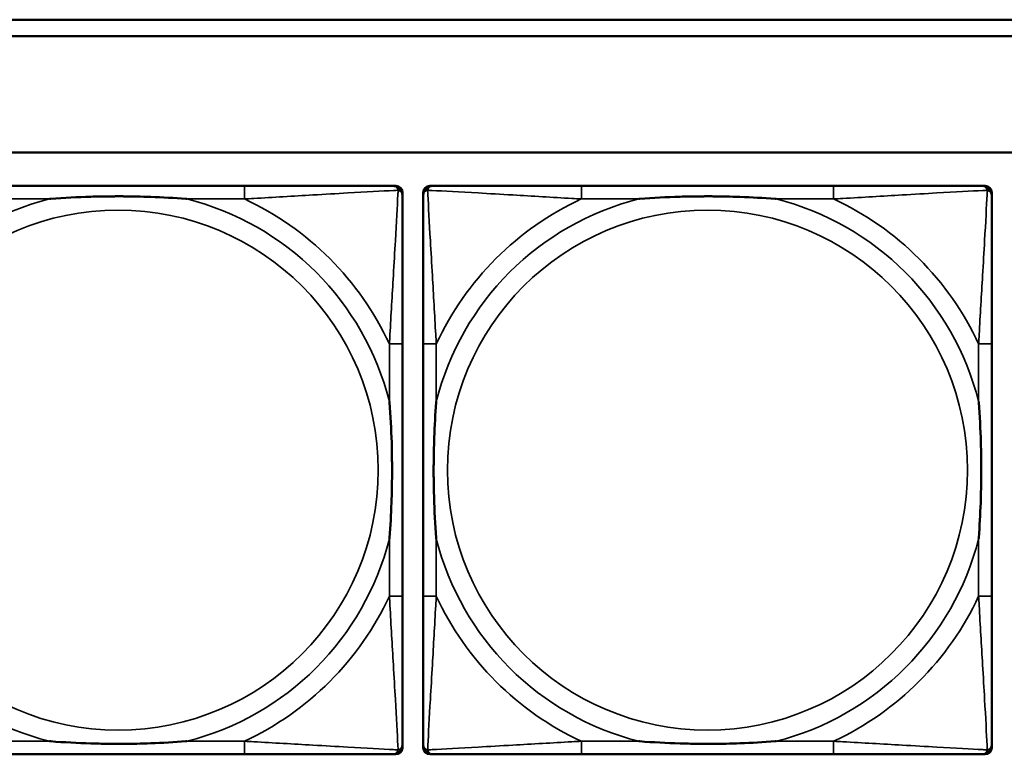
# Model space of a CAD drawing. Header units: inches. Extents: x -32 to 29.2, y -14.4 to 22.6.
# Tile 144 of 256: x -12.6 to -11.4, y -1.3 to -0.4. Entities that reach past the tile are written whole.
import ezdxf

# ---------------------------------------------------------------- set-up
doc = ezdxf.new("R2010")
doc.units = ezdxf.units.IN
doc.header["$MEASUREMENT"] = 0
doc.layers.add('Visible (ANSI)', color=7, linetype='Continuous', lineweight=50)
doc.layers.add('Visible Narrow (ANSI)', color=7, linetype='Continuous', lineweight=35)

msp = doc.modelspace()

# ---------------------------------------------------------------- linework, layer by layer
at = {"layer": 'Visible (ANSI)'}
for p, q in [((-15.3129, -0.4134), (-5.0254, -0.4134)), ((-5.0254, -0.4334), (-15.3129, -0.4334)), ((-27.8004, -0.5734), (-5.0254, -0.5734)), ((-12.3565, -0.6137), (-12.6604, -0.6137)), ((-12.1778, -0.6137), (-12.1738, -0.6137)), ((-12.1331, -0.6137), (-12.1292, -0.6137)), ((-11.6465, -0.6137), (-11.9504, -0.6137)), ((-11.4678, -0.6137), (-11.4638, -0.6137)), ((-12.166, -0.6215), (-12.166, -0.6255)), ((-12.141, -1.2908), (-12.141, -0.6215)), ((-11.456, -0.6215), (-11.456, -0.6255)), ((-12.166, -1.1082), (-12.166, -0.8042)), ((-12.141, -0.8042), (-12.141, -1.1082)), ((-11.456, -1.1082), (-11.456, -0.8042)), ((-12.166, -1.2869), (-12.166, -1.2908)), ((-11.456, -1.2869), (-11.456, -1.2908)), ((-12.1738, -1.2987), (-12.8431, -1.2987)), ((-12.6604, -1.2987), (-12.3565, -1.2987)), ((-11.4638, -1.2987), (-12.1331, -1.2987)), ((-11.9504, -1.2987), (-11.6465, -1.2987))]:
    msp.add_line(p, q, dxfattribs=at)
for centre, radius, start, end in [((-12.1778, -0.6255), 0.0118, 0, 90), ((-12.1738, -0.6215), 0.00787, 0, 90), ((-12.1292, -0.6255), 0.0118, 90, 180), ((-12.1331, -0.6215), 0.00787, 90, 180), ((-11.4678, -0.6255), 0.0118, 0, 90), ((-11.4638, -0.6215), 0.00787, 0, 90), ((-12.1778, -1.2869), 0.0118, 270, 360), ((-12.1738, -1.2908), 0.00787, 270, 0), ((-12.1292, -1.2869), 0.0118, 180, 270), ((-12.1331, -1.2908), 0.00787, 180, 270), ((-11.4678, -1.2869), 0.0118, 270, 360), ((-11.4638, -1.2908), 0.00787, 270, 0)]:
    msp.add_arc(centre, radius, start, end, dxfattribs=at)
for points, knots in [([(-12.1778, -0.6137), (-12.1927, -0.6137), (-12.2343, -0.6137), (-12.2749, -0.6137), (-12.3014, -0.6137), (-12.3293, -0.6137), (-12.3565, -0.6137)], [-0.5252205, -0.5252205, -0.5252205, -0.5252205, -0.20743, -0.20743, -0.20743, 0, 0, 0, 0]), ([(-11.9504, -0.6137), (-11.954, -0.6137), (-11.9576, -0.6137), (-11.9612, -0.6137), (-11.9944, -0.6137), (-12.0281, -0.6137), (-12.059, -0.6137), (-12.0859, -0.6137), (-12.1115, -0.6137), (-12.1249, -0.6137), (-12.1265, -0.6137), (-12.1279, -0.6137), (-12.1292, -0.6137)], [0, 0, 0, 0, 0.0272471, 0.0272471, 0.0272471, 0.2790553, 0.2790553, 0.2790553, 0.4988354, 0.4988354, 0.4988354, 0.5252205, 0.5252205, 0.5252205, 0.5252205]), ([(-11.4678, -0.6137), (-11.4827, -0.6137), (-11.5243, -0.6137), (-11.5649, -0.6137), (-11.5914, -0.6137), (-11.6193, -0.6137), (-11.6465, -0.6137)], [-0.5252205, -0.5252205, -0.5252205, -0.5252205, -0.20743, -0.20743, -0.20743, 0, 0, 0, 0]), ([(-12.5912, -0.6294), (-12.5908, -0.6294), (-12.5903, -0.6294), (-12.5738, -0.6281), (-12.5578, -0.6273), (-12.5348, -0.6265), (-12.5281, -0.6264), (-12.519, -0.6263), (-12.5165, -0.6263), (-12.5124, -0.6263), (-12.5108, -0.6262), (-12.5077, -0.6262), (-12.5061, -0.6262), (-12.5026, -0.6263), (-12.5005, -0.6263), (-12.4943, -0.6263), (-12.4902, -0.6264), (-12.4805, -0.6266), (-12.4749, -0.6268), (-12.4551, -0.6275), (-12.4411, -0.6283), (-12.4266, -0.6294), (-12.4262, -0.6294), (-12.4257, -0.6294)], [-0.416114, -0.416114, -0.416114, -0.416114, -0.4127691, -0.4127691, -0.2896446, -0.2896446, -0.2388934, -0.2388934, -0.2201881, -0.2201881, -0.2080204, -0.2080204, -0.196499, -0.196499, -0.1809939, -0.1809939, -0.149741, -0.149741, -0.1073162, -0.1073162, 0, 0, 0.0033356, 0.0033356, 0.0033356, 0.0033356]), ([(-12.166, -0.8042), (-12.166, -0.8007), (-12.166, -0.7971), (-12.166, -0.7935), (-12.166, -0.7603), (-12.166, -0.7266), (-12.166, -0.6957), (-12.166, -0.6688), (-12.166, -0.6432), (-12.166, -0.6298), (-12.166, -0.6282), (-12.166, -0.6267), (-12.166, -0.6255)], [0, 0, 0, 0, 0.0272471, 0.0272471, 0.0272471, 0.2790553, 0.2790553, 0.2790553, 0.4988354, 0.4988354, 0.4988354, 0.5252205, 0.5252205, 0.5252205, 0.5252205]), ([(-12.141, -0.6255), (-12.141, -0.6404), (-12.141, -0.682), (-12.141, -0.7226), (-12.141, -0.7491), (-12.141, -0.777), (-12.141, -0.8042)], [-0.5252205, -0.5252205, -0.5252205, -0.5252205, -0.20743, -0.20743, -0.20743, 0, 0, 0, 0]), ([(-11.8812, -0.6294), (-11.8808, -0.6294), (-11.8803, -0.6294), (-11.8638, -0.6281), (-11.8478, -0.6273), (-11.8248, -0.6265), (-11.8181, -0.6264), (-11.809, -0.6263), (-11.8065, -0.6263), (-11.8024, -0.6263), (-11.8008, -0.6262), (-11.7977, -0.6262), (-11.7961, -0.6262), (-11.7926, -0.6263), (-11.7905, -0.6263), (-11.7843, -0.6263), (-11.7802, -0.6264), (-11.7705, -0.6266), (-11.7649, -0.6268), (-11.7451, -0.6275), (-11.7311, -0.6283), (-11.7166, -0.6294), (-11.7162, -0.6294), (-11.7157, -0.6294)], [-0.416114, -0.416114, -0.416114, -0.416114, -0.4127691, -0.4127691, -0.2896446, -0.2896446, -0.2388934, -0.2388934, -0.2201881, -0.2201881, -0.2080204, -0.2080204, -0.196499, -0.196499, -0.1809939, -0.1809939, -0.149741, -0.149741, -0.1073162, -0.1073162, 0, 0, 0.0033356, 0.0033356, 0.0033356, 0.0033356]), ([(-11.456, -0.8042), (-11.456, -0.8007), (-11.456, -0.7971), (-11.456, -0.7935), (-11.456, -0.7603), (-11.456, -0.7266), (-11.456, -0.6957), (-11.456, -0.6688), (-11.456, -0.6432), (-11.456, -0.6298), (-11.456, -0.6282), (-11.456, -0.6267), (-11.456, -0.6255)], [0, 0, 0, 0, 0.0272471, 0.0272471, 0.0272471, 0.2790553, 0.2790553, 0.2790553, 0.4988354, 0.4988354, 0.4988354, 0.5252205, 0.5252205, 0.5252205, 0.5252205]), ([(-12.1817, -0.8734), (-12.1817, -0.8739), (-12.1816, -0.8743), (-12.1804, -0.8908), (-12.1795, -0.9069), (-12.1788, -0.9298), (-12.1787, -0.9365), (-12.1786, -0.9457), (-12.1786, -0.9482), (-12.1785, -0.9523), (-12.1785, -0.9539), (-12.1785, -0.957), (-12.1785, -0.9585), (-12.1785, -0.9621), (-12.1786, -0.9641), (-12.1786, -0.9703), (-12.1787, -0.9744), (-12.1789, -0.9842), (-12.179, -0.9898), (-12.1798, -1.0095), (-12.1805, -1.0236), (-12.1816, -1.0381), (-12.1817, -1.0385), (-12.1817, -1.0389)], [-0.416114, -0.416114, -0.416114, -0.416114, -0.4127691, -0.4127691, -0.2896446, -0.2896446, -0.2388934, -0.2388934, -0.2201881, -0.2201881, -0.2080204, -0.2080204, -0.196499, -0.196499, -0.1809939, -0.1809939, -0.149741, -0.149741, -0.1073162, -0.1073162, 0, 0, 0.0033356, 0.0033356, 0.0033356, 0.0033356]), ([(-12.1252, -1.0389), (-12.1253, -1.0385), (-12.1253, -1.0381), (-12.1266, -1.0216), (-12.1274, -1.0055), (-12.1281, -0.9825), (-12.1283, -0.9758), (-12.1284, -0.9667), (-12.1284, -0.9642), (-12.1284, -0.9601), (-12.1284, -0.9585), (-12.1284, -0.9554), (-12.1284, -0.9539), (-12.1284, -0.9503), (-12.1284, -0.9482), (-12.1283, -0.9421), (-12.1283, -0.9379), (-12.1281, -0.9282), (-12.1279, -0.9226), (-12.1272, -0.9028), (-12.1264, -0.8888), (-12.1253, -0.8743), (-12.1253, -0.8739), (-12.1252, -0.8734)], [-0.416114, -0.416114, -0.416114, -0.416114, -0.4127691, -0.4127691, -0.2896446, -0.2896446, -0.2388934, -0.2388934, -0.2201881, -0.2201881, -0.2080204, -0.2080204, -0.196499, -0.196499, -0.1809939, -0.1809939, -0.149741, -0.149741, -0.1073162, -0.1073162, 0, 0, 0.0033356, 0.0033356, 0.0033356, 0.0033356]), ([(-11.4717, -0.8734), (-11.4717, -0.8739), (-11.4716, -0.8743), (-11.4704, -0.8908), (-11.4695, -0.9069), (-11.4688, -0.9298), (-11.4687, -0.9365), (-11.4686, -0.9457), (-11.4686, -0.9482), (-11.4685, -0.9523), (-11.4685, -0.9539), (-11.4685, -0.957), (-11.4685, -0.9585), (-11.4685, -0.9621), (-11.4686, -0.9641), (-11.4686, -0.9703), (-11.4687, -0.9744), (-11.4689, -0.9842), (-11.469, -0.9898), (-11.4698, -1.0095), (-11.4705, -1.0236), (-11.4716, -1.0381), (-11.4717, -1.0385), (-11.4717, -1.0389)], [-0.416114, -0.416114, -0.416114, -0.416114, -0.4127691, -0.4127691, -0.2896446, -0.2896446, -0.2388934, -0.2388934, -0.2201881, -0.2201881, -0.2080204, -0.2080204, -0.196499, -0.196499, -0.1809939, -0.1809939, -0.149741, -0.149741, -0.1073162, -0.1073162, 0, 0, 0.0033356, 0.0033356, 0.0033356, 0.0033356]), ([(-12.166, -1.2869), (-12.166, -1.272), (-12.166, -1.2304), (-12.166, -1.1898), (-12.166, -1.1632), (-12.166, -1.1354), (-12.166, -1.1082)], [-0.5252205, -0.5252205, -0.5252205, -0.5252205, -0.20743, -0.20743, -0.20743, 0, 0, 0, 0]), ([(-12.141, -1.1082), (-12.141, -1.1354), (-12.141, -1.1632), (-12.141, -1.1898), (-12.141, -1.2304), (-12.141, -1.272), (-12.141, -1.2869)], [3.9382945, 3.9382945, 3.9382945, 3.9382945, 4.1457245, 4.1457245, 4.1457245, 4.463515, 4.463515, 4.463515, 4.463515]), ([(-11.456, -1.2869), (-11.456, -1.272), (-11.456, -1.2304), (-11.456, -1.1898), (-11.456, -1.1632), (-11.456, -1.1354), (-11.456, -1.1082)], [-0.5252205, -0.5252205, -0.5252205, -0.5252205, -0.20743, -0.20743, -0.20743, 0, 0, 0, 0]), ([(-12.4257, -1.283), (-12.4262, -1.283), (-12.4266, -1.283), (-12.4411, -1.2841), (-12.4551, -1.2849), (-12.4749, -1.2856), (-12.4805, -1.2858), (-12.4902, -1.286), (-12.4943, -1.2861), (-12.5005, -1.2861), (-12.5026, -1.2861), (-12.5061, -1.2861), (-12.5077, -1.2861), (-12.5108, -1.2861), (-12.5124, -1.2861), (-12.5165, -1.2861), (-12.519, -1.2861), (-12.5281, -1.286), (-12.5348, -1.2858), (-12.5578, -1.2851), (-12.5738, -1.2843), (-12.5903, -1.283), (-12.5908, -1.283), (-12.5912, -1.283)], [-0.4149464, -0.4149464, -0.4149464, -0.4149464, -0.41162, -0.41162, -0.3046026, -0.3046026, -0.2622958, -0.2622958, -0.23113, -0.23113, -0.215668, -0.215668, -0.2041787, -0.2041787, -0.1920448, -0.1920448, -0.1733916, -0.1733916, -0.1227817, -0.1227817, 0, 0, 0.0033356, 0.0033356, 0.0033356, 0.0033356]), ([(-11.7157, -1.283), (-11.7162, -1.283), (-11.7166, -1.283), (-11.7311, -1.2841), (-11.7451, -1.2849), (-11.7649, -1.2856), (-11.7705, -1.2858), (-11.7802, -1.286), (-11.7843, -1.2861), (-11.7905, -1.2861), (-11.7926, -1.2861), (-11.7961, -1.2861), (-11.7977, -1.2861), (-11.8008, -1.2861), (-11.8024, -1.2861), (-11.8065, -1.2861), (-11.809, -1.2861), (-11.8181, -1.286), (-11.8248, -1.2858), (-11.8478, -1.2851), (-11.8638, -1.2843), (-11.8803, -1.283), (-11.8808, -1.283), (-11.8812, -1.283)], [-0.4149464, -0.4149464, -0.4149464, -0.4149464, -0.41162, -0.41162, -0.3046026, -0.3046026, -0.2622958, -0.2622958, -0.23113, -0.23113, -0.215668, -0.215668, -0.2041787, -0.2041787, -0.1920448, -0.1920448, -0.1733916, -0.1733916, -0.1227817, -0.1227817, 0, 0, 0.0033356, 0.0033356, 0.0033356, 0.0033356]), ([(-12.3565, -1.2987), (-12.3293, -1.2987), (-12.3014, -1.2987), (-12.2749, -1.2987), (-12.2343, -1.2987), (-12.1927, -1.2987), (-12.1778, -1.2987)], [3.9382945, 3.9382945, 3.9382945, 3.9382945, 4.1457245, 4.1457245, 4.1457245, 4.463515, 4.463515, 4.463515, 4.463515]), ([(-12.1292, -1.2987), (-12.1143, -1.2987), (-12.0727, -1.2987), (-12.032, -1.2987), (-12.0055, -1.2987), (-11.9777, -1.2987), (-11.9504, -1.2987)], [-0.5252205, -0.5252205, -0.5252205, -0.5252205, -0.20743, -0.20743, -0.20743, 0, 0, 0, 0]), ([(-11.6465, -1.2987), (-11.6193, -1.2987), (-11.5914, -1.2987), (-11.5649, -1.2987), (-11.5243, -1.2987), (-11.4827, -1.2987), (-11.4678, -1.2987)], [3.9382945, 3.9382945, 3.9382945, 3.9382945, 4.1457245, 4.1457245, 4.1457245, 4.463515, 4.463515, 4.463515, 4.463515])]:
    msp.add_open_spline(points, degree=3, knots=knots, dxfattribs=at)
at = {"layer": 'Visible Narrow (ANSI)'}
for p, q in [((-12.3565, -0.6137), (-12.3565, -0.6294)), ((-11.9504, -0.6137), (-11.9504, -0.6294)), ((-11.6465, -0.6137), (-11.6465, -0.6294)), ((-12.6604, -0.6294), (-12.5912, -0.6294)), ((-12.4257, -0.6294), (-12.3565, -0.6294)), ((-11.9504, -0.6294), (-11.8812, -0.6294)), ((-11.7157, -0.6294), (-11.6465, -0.6294)), ((-12.166, -0.8042), (-12.1817, -0.8042)), ((-12.1817, -0.8042), (-12.1817, -0.8734)), ((-12.1252, -0.8042), (-12.141, -0.8042)), ((-12.1252, -0.8734), (-12.1252, -0.8042)), ((-11.456, -0.8042), (-11.4717, -0.8042)), ((-11.4717, -0.8042), (-11.4717, -0.8734)), ((-12.1817, -1.0389), (-12.1817, -1.1082)), ((-12.1252, -1.1082), (-12.1252, -1.0389)), ((-11.4717, -1.0389), (-11.4717, -1.1082)), ((-12.166, -1.1082), (-12.1817, -1.1082)), ((-12.1252, -1.1082), (-12.141, -1.1082)), ((-11.456, -1.1082), (-11.4717, -1.1082)), ((-12.5912, -1.283), (-12.6604, -1.283)), ((-12.3565, -1.283), (-12.4257, -1.283)), ((-12.3565, -1.283), (-12.3565, -1.2987)), ((-11.9504, -1.283), (-11.9504, -1.2987)), ((-11.8812, -1.283), (-11.9504, -1.283)), ((-11.6465, -1.283), (-11.7157, -1.283)), ((-11.6465, -1.283), (-11.6465, -1.2987))]:
    msp.add_line(p, q, dxfattribs=at)
for centre in [(-12.5085, -0.9562), (-11.7985, -0.9562)]:
    msp.add_circle(centre, 0.3133, dxfattribs=at)
for centre, radius, start, end in [((-12.5085, -0.9562), 0.3371, 104.2103, 165.7897), ((-12.5085, -0.9562), 0.3371, 14.2103, 75.7897), ((-12.5085, -0.9562), 0.3604, 24.9407, 65.0593), ((-11.7985, -0.9562), 0.3371, 104.2103, 165.7897), ((-11.7985, -0.9562), 0.3604, 114.9407, 155.0593), ((-11.7985, -0.9562), 0.3371, 14.2103, 75.7897), ((-11.7985, -0.9562), 0.3604, 24.9407, 65.0593), ((-12.5085, -0.9562), 0.3371, 194.2103, 255.7897), ((-12.5085, -0.9562), 0.3371, 284.2103, 345.7897), ((-11.7985, -0.9562), 0.3371, 194.2103, 255.7897), ((-11.7985, -0.9562), 0.3371, 284.2103, 345.7897), ((-12.5085, -0.9562), 0.3604, 294.9407, 335.0593), ((-11.7985, -0.9562), 0.3604, 204.9407, 245.0593), ((-11.7985, -0.9562), 0.3604, 294.9407, 335.0593)]:
    msp.add_arc(centre, radius, start, end, dxfattribs=at)
for points, knots in [([(-12.1778, -0.6137), (-12.1772, -0.6137), (-12.1766, -0.6137), (-12.1756, -0.614), (-12.1752, -0.6142), (-12.1745, -0.6145), (-12.1743, -0.6146), (-12.1739, -0.6149), (-12.1738, -0.615), (-12.1734, -0.6153), (-12.1731, -0.6156), (-12.1725, -0.6163), (-12.1722, -0.6168), (-12.1716, -0.6178), (-12.1714, -0.6184), (-12.1712, -0.619)], [-0.02627331, -0.02627331, -0.02627331, -0.02627331, -0.02158775, -0.02158775, -0.01736415, -0.01736415, -0.0147244, -0.0147244, -0.01307456, -0.01307456, -0.00977487, -0.00977487, -0.00449537, -0.00449537, 0.00012419, 0.00012419, 0.00012419, 0.00012419]), ([(-12.1357, -0.619), (-12.1355, -0.6184), (-12.1353, -0.6178), (-12.1348, -0.6168), (-12.1344, -0.6163), (-12.1338, -0.6156), (-12.1336, -0.6153), (-12.1332, -0.615), (-12.133, -0.6149), (-12.1327, -0.6146), (-12.1324, -0.6145), (-12.1318, -0.6142), (-12.1313, -0.614), (-12.1303, -0.6137), (-12.1298, -0.6137), (-12.1292, -0.6137)], [-0.00012419, -0.00012419, -0.00012419, -0.00012419, 0.00449537, 0.00449537, 0.00977487, 0.00977487, 0.01307456, 0.01307456, 0.0147244, 0.0147244, 0.01736415, 0.01736415, 0.02158775, 0.02158775, 0.02627331, 0.02627331, 0.02627331, 0.02627331]), ([(-11.4678, -0.6137), (-11.4672, -0.6137), (-11.4666, -0.6137), (-11.4656, -0.614), (-11.4652, -0.6142), (-11.4645, -0.6145), (-11.4643, -0.6146), (-11.4639, -0.6149), (-11.4638, -0.615), (-11.4634, -0.6153), (-11.4631, -0.6156), (-11.4625, -0.6163), (-11.4622, -0.6168), (-11.4616, -0.6178), (-11.4614, -0.6184), (-11.4612, -0.619)], [-0.02627331, -0.02627331, -0.02627331, -0.02627331, -0.02158775, -0.02158775, -0.01736415, -0.01736415, -0.0147244, -0.0147244, -0.01307456, -0.01307456, -0.00977487, -0.00977487, -0.00449537, -0.00449537, 0.00012419, 0.00012419, 0.00012419, 0.00012419]), ([(-12.3565, -0.6294), (-12.3528, -0.6292), (-12.349, -0.629), (-12.3216, -0.6275), (-12.2975, -0.6261), (-12.2596, -0.6238), (-12.2456, -0.623), (-12.2103, -0.621), (-12.1902, -0.62), (-12.1748, -0.6191), (-12.1729, -0.619), (-12.1712, -0.619)], [0, 0, 0, 0, 0.0278591, 0.0278591, 0.201273, 0.201273, 0.3066357, 0.3066357, 0.475216, 0.475216, 0.5007189, 0.5007189, 0.5007189, 0.5007189]), ([(-12.1712, -0.619), (-12.1713, -0.6207), (-12.1714, -0.6225), (-12.1722, -0.6379), (-12.1733, -0.658), (-12.1753, -0.6933), (-12.1761, -0.7073), (-12.1783, -0.7452), (-12.1798, -0.7694), (-12.1813, -0.7967), (-12.1815, -0.8005), (-12.1817, -0.8042)], [-0.5007189, -0.5007189, -0.5007189, -0.5007189, -0.475216, -0.475216, -0.3066357, -0.3066357, -0.201273, -0.201273, -0.0278591, -0.0278591, 0, 0, 0, 0]), ([(-12.1712, -0.619), (-12.1707, -0.6191), (-12.1701, -0.6193), (-12.1691, -0.6199), (-12.1686, -0.6202), (-12.1679, -0.6208), (-12.1676, -0.6211), (-12.1673, -0.6215), (-12.1672, -0.6216), (-12.1669, -0.622), (-12.1668, -0.6222), (-12.1664, -0.6229), (-12.1663, -0.6233), (-12.166, -0.6243), (-12.166, -0.6249), (-12.166, -0.6255)], [-0.00012419, -0.00012419, -0.00012419, -0.00012419, 0.00449537, 0.00449537, 0.00977487, 0.00977487, 0.01307456, 0.01307456, 0.0147244, 0.0147244, 0.01736415, 0.01736415, 0.02158775, 0.02158775, 0.02627331, 0.02627331, 0.02627331, 0.02627331]), ([(-12.141, -0.6255), (-12.141, -0.6249), (-12.1409, -0.6243), (-12.1407, -0.6233), (-12.1405, -0.6229), (-12.1402, -0.6222), (-12.14, -0.622), (-12.1398, -0.6216), (-12.1397, -0.6215), (-12.1393, -0.6211), (-12.1391, -0.6208), (-12.1384, -0.6202), (-12.1379, -0.6199), (-12.1368, -0.6193), (-12.1363, -0.6191), (-12.1357, -0.619)], [-0.02627331, -0.02627331, -0.02627331, -0.02627331, -0.02158775, -0.02158775, -0.01736415, -0.01736415, -0.0147244, -0.0147244, -0.01307456, -0.01307456, -0.00977487, -0.00977487, -0.00449537, -0.00449537, 0.00012419, 0.00012419, 0.00012419, 0.00012419]), ([(-12.1252, -0.8042), (-12.1254, -0.8005), (-12.1257, -0.7967), (-12.1272, -0.7694), (-12.1286, -0.7452), (-12.1308, -0.7073), (-12.1316, -0.6933), (-12.1336, -0.658), (-12.1347, -0.6379), (-12.1355, -0.6225), (-12.1356, -0.6207), (-12.1357, -0.619)], [0, 0, 0, 0, 0.0278591, 0.0278591, 0.201273, 0.201273, 0.3066357, 0.3066357, 0.475216, 0.475216, 0.5007189, 0.5007189, 0.5007189, 0.5007189]), ([(-12.1357, -0.619), (-12.134, -0.619), (-12.1322, -0.6191), (-12.1167, -0.62), (-12.0966, -0.621), (-12.0614, -0.623), (-12.0473, -0.6238), (-12.0095, -0.6261), (-11.9853, -0.6275), (-11.958, -0.629), (-11.9542, -0.6292), (-11.9504, -0.6294)], [-0.5007189, -0.5007189, -0.5007189, -0.5007189, -0.475216, -0.475216, -0.3066357, -0.3066357, -0.201273, -0.201273, -0.0278591, -0.0278591, 0, 0, 0, 0]), ([(-11.6465, -0.6294), (-11.6428, -0.6292), (-11.639, -0.629), (-11.6116, -0.6275), (-11.5875, -0.6261), (-11.5496, -0.6238), (-11.5356, -0.623), (-11.5003, -0.621), (-11.4802, -0.62), (-11.4648, -0.6191), (-11.4629, -0.619), (-11.4612, -0.619)], [0, 0, 0, 0, 0.0278591, 0.0278591, 0.201273, 0.201273, 0.3066357, 0.3066357, 0.475216, 0.475216, 0.5007189, 0.5007189, 0.5007189, 0.5007189]), ([(-11.4612, -0.619), (-11.4613, -0.6207), (-11.4614, -0.6225), (-11.4622, -0.6379), (-11.4633, -0.658), (-11.4653, -0.6933), (-11.4661, -0.7073), (-11.4683, -0.7452), (-11.4698, -0.7694), (-11.4713, -0.7967), (-11.4715, -0.8005), (-11.4717, -0.8042)], [-0.5007189, -0.5007189, -0.5007189, -0.5007189, -0.475216, -0.475216, -0.3066357, -0.3066357, -0.201273, -0.201273, -0.0278591, -0.0278591, 0, 0, 0, 0]), ([(-11.4612, -0.619), (-11.4607, -0.6191), (-11.4601, -0.6193), (-11.4591, -0.6199), (-11.4586, -0.6202), (-11.4579, -0.6208), (-11.4576, -0.6211), (-11.4573, -0.6215), (-11.4572, -0.6216), (-11.4569, -0.622), (-11.4568, -0.6222), (-11.4564, -0.6229), (-11.4563, -0.6233), (-11.456, -0.6243), (-11.456, -0.6249), (-11.456, -0.6255)], [-0.00012419, -0.00012419, -0.00012419, -0.00012419, 0.00449537, 0.00449537, 0.00977487, 0.00977487, 0.01307456, 0.01307456, 0.0147244, 0.0147244, 0.01736415, 0.01736415, 0.02158775, 0.02158775, 0.02627331, 0.02627331, 0.02627331, 0.02627331]), ([(-12.1817, -1.1082), (-12.1815, -1.1119), (-12.1813, -1.1157), (-12.1798, -1.143), (-12.1783, -1.1672), (-12.1761, -1.2051), (-12.1753, -1.2191), (-12.1733, -1.2543), (-12.1722, -1.2745), (-12.1714, -1.2899), (-12.1713, -1.2917), (-12.1712, -1.2934)], [0, 0, 0, 0, 0.0278591, 0.0278591, 0.201273, 0.201273, 0.3066357, 0.3066357, 0.475216, 0.475216, 0.5007189, 0.5007189, 0.5007189, 0.5007189]), ([(-12.1357, -1.2934), (-12.1356, -1.2917), (-12.1355, -1.2899), (-12.1347, -1.2745), (-12.1336, -1.2543), (-12.1316, -1.2191), (-12.1308, -1.2051), (-12.1286, -1.1672), (-12.1272, -1.143), (-12.1257, -1.1157), (-12.1254, -1.1119), (-12.1252, -1.1082)], [-4.4390134, -4.4390134, -4.4390134, -4.4390134, -4.4135105, -4.4135105, -4.2449302, -4.2449302, -4.1395675, -4.1395675, -3.9661536, -3.9661536, -3.9382945, -3.9382945, -3.9382945, -3.9382945]), ([(-11.4717, -1.1082), (-11.4715, -1.1119), (-11.4713, -1.1157), (-11.4698, -1.143), (-11.4683, -1.1672), (-11.4661, -1.2051), (-11.4653, -1.2191), (-11.4633, -1.2543), (-11.4622, -1.2745), (-11.4614, -1.2899), (-11.4613, -1.2917), (-11.4612, -1.2934)], [0, 0, 0, 0, 0.0278591, 0.0278591, 0.201273, 0.201273, 0.3066357, 0.3066357, 0.475216, 0.475216, 0.5007189, 0.5007189, 0.5007189, 0.5007189]), ([(-12.1712, -1.2934), (-12.1729, -1.2933), (-12.1748, -1.2932), (-12.1902, -1.2924), (-12.2103, -1.2913), (-12.2456, -1.2893), (-12.2596, -1.2885), (-12.2975, -1.2863), (-12.3216, -1.2849), (-12.349, -1.2834), (-12.3528, -1.2832), (-12.3565, -1.283)], [-4.4390134, -4.4390134, -4.4390134, -4.4390134, -4.4135105, -4.4135105, -4.2449302, -4.2449302, -4.1395675, -4.1395675, -3.9661536, -3.9661536, -3.9382945, -3.9382945, -3.9382945, -3.9382945]), ([(-12.166, -1.2869), (-12.166, -1.2875), (-12.166, -1.2881), (-12.1663, -1.2891), (-12.1664, -1.2895), (-12.1668, -1.2901), (-12.1669, -1.2904), (-12.1672, -1.2908), (-12.1673, -1.2909), (-12.1676, -1.2913), (-12.1679, -1.2916), (-12.1686, -1.2922), (-12.1691, -1.2925), (-12.1701, -1.293), (-12.1707, -1.2932), (-12.1712, -1.2934)], [-0.02627331, -0.02627331, -0.02627331, -0.02627331, -0.02158775, -0.02158775, -0.01736415, -0.01736415, -0.0147244, -0.0147244, -0.01307456, -0.01307456, -0.00977487, -0.00977487, -0.00449537, -0.00449537, 0.00012419, 0.00012419, 0.00012419, 0.00012419]), ([(-12.1357, -1.2934), (-12.1363, -1.2932), (-12.1368, -1.293), (-12.1379, -1.2925), (-12.1384, -1.2922), (-12.1391, -1.2916), (-12.1393, -1.2913), (-12.1397, -1.2909), (-12.1398, -1.2908), (-12.14, -1.2904), (-12.1402, -1.2901), (-12.1405, -1.2895), (-12.1407, -1.2891), (-12.1409, -1.2881), (-12.141, -1.2875), (-12.141, -1.2869)], [-0.00012419, -0.00012419, -0.00012419, -0.00012419, 0.00449537, 0.00449537, 0.00977487, 0.00977487, 0.01307456, 0.01307456, 0.0147244, 0.0147244, 0.01736415, 0.01736415, 0.02158775, 0.02158775, 0.02627331, 0.02627331, 0.02627331, 0.02627331]), ([(-11.9504, -1.283), (-11.9542, -1.2832), (-11.958, -1.2834), (-11.9853, -1.2849), (-12.0095, -1.2863), (-12.0473, -1.2885), (-12.0614, -1.2893), (-12.0966, -1.2913), (-12.1167, -1.2924), (-12.1322, -1.2932), (-12.134, -1.2933), (-12.1357, -1.2934)], [0, 0, 0, 0, 0.0278591, 0.0278591, 0.201273, 0.201273, 0.3066357, 0.3066357, 0.475216, 0.475216, 0.5007189, 0.5007189, 0.5007189, 0.5007189]), ([(-11.4612, -1.2934), (-11.4629, -1.2933), (-11.4648, -1.2932), (-11.4802, -1.2924), (-11.5003, -1.2913), (-11.5356, -1.2893), (-11.5496, -1.2885), (-11.5875, -1.2863), (-11.6116, -1.2849), (-11.639, -1.2834), (-11.6428, -1.2832), (-11.6465, -1.283)], [-4.4390134, -4.4390134, -4.4390134, -4.4390134, -4.4135105, -4.4135105, -4.2449302, -4.2449302, -4.1395675, -4.1395675, -3.9661536, -3.9661536, -3.9382945, -3.9382945, -3.9382945, -3.9382945]), ([(-11.456, -1.2869), (-11.456, -1.2875), (-11.456, -1.2881), (-11.4563, -1.2891), (-11.4564, -1.2895), (-11.4568, -1.2901), (-11.4569, -1.2904), (-11.4572, -1.2908), (-11.4573, -1.2909), (-11.4576, -1.2913), (-11.4579, -1.2916), (-11.4586, -1.2922), (-11.4591, -1.2925), (-11.4601, -1.293), (-11.4607, -1.2932), (-11.4612, -1.2934)], [-0.02627331, -0.02627331, -0.02627331, -0.02627331, -0.02158775, -0.02158775, -0.01736415, -0.01736415, -0.0147244, -0.0147244, -0.01307456, -0.01307456, -0.00977487, -0.00977487, -0.00449537, -0.00449537, 0.00012419, 0.00012419, 0.00012419, 0.00012419]), ([(-12.1712, -1.2934), (-12.1714, -1.294), (-12.1716, -1.2945), (-12.1722, -1.2956), (-12.1725, -1.2961), (-12.1731, -1.2968), (-12.1734, -1.297), (-12.1738, -1.2974), (-12.1739, -1.2975), (-12.1743, -1.2978), (-12.1745, -1.2979), (-12.1752, -1.2982), (-12.1756, -1.2984), (-12.1766, -1.2986), (-12.1772, -1.2987), (-12.1778, -1.2987)], [-0.00012419, -0.00012419, -0.00012419, -0.00012419, 0.00449537, 0.00449537, 0.00977487, 0.00977487, 0.01307456, 0.01307456, 0.0147244, 0.0147244, 0.01736415, 0.01736415, 0.02158775, 0.02158775, 0.02627331, 0.02627331, 0.02627331, 0.02627331]), ([(-12.1292, -1.2987), (-12.1298, -1.2987), (-12.1303, -1.2986), (-12.1313, -1.2984), (-12.1318, -1.2982), (-12.1324, -1.2979), (-12.1327, -1.2978), (-12.133, -1.2975), (-12.1332, -1.2974), (-12.1336, -1.297), (-12.1338, -1.2968), (-12.1344, -1.2961), (-12.1348, -1.2956), (-12.1353, -1.2945), (-12.1355, -1.294), (-12.1357, -1.2934)], [-0.02627331, -0.02627331, -0.02627331, -0.02627331, -0.02158775, -0.02158775, -0.01736415, -0.01736415, -0.0147244, -0.0147244, -0.01307456, -0.01307456, -0.00977487, -0.00977487, -0.00449537, -0.00449537, 0.00012419, 0.00012419, 0.00012419, 0.00012419]), ([(-11.4612, -1.2934), (-11.4614, -1.294), (-11.4616, -1.2945), (-11.4622, -1.2956), (-11.4625, -1.2961), (-11.4631, -1.2968), (-11.4634, -1.297), (-11.4638, -1.2974), (-11.4639, -1.2975), (-11.4643, -1.2978), (-11.4645, -1.2979), (-11.4652, -1.2982), (-11.4656, -1.2984), (-11.4666, -1.2986), (-11.4672, -1.2987), (-11.4678, -1.2987)], [-0.00012419, -0.00012419, -0.00012419, -0.00012419, 0.00449537, 0.00449537, 0.00977487, 0.00977487, 0.01307456, 0.01307456, 0.0147244, 0.0147244, 0.01736415, 0.01736415, 0.02158775, 0.02158775, 0.02627331, 0.02627331, 0.02627331, 0.02627331])]:
    msp.add_open_spline(points, degree=3, knots=knots, dxfattribs=at)

doc.saveas('drawing.dxf')
